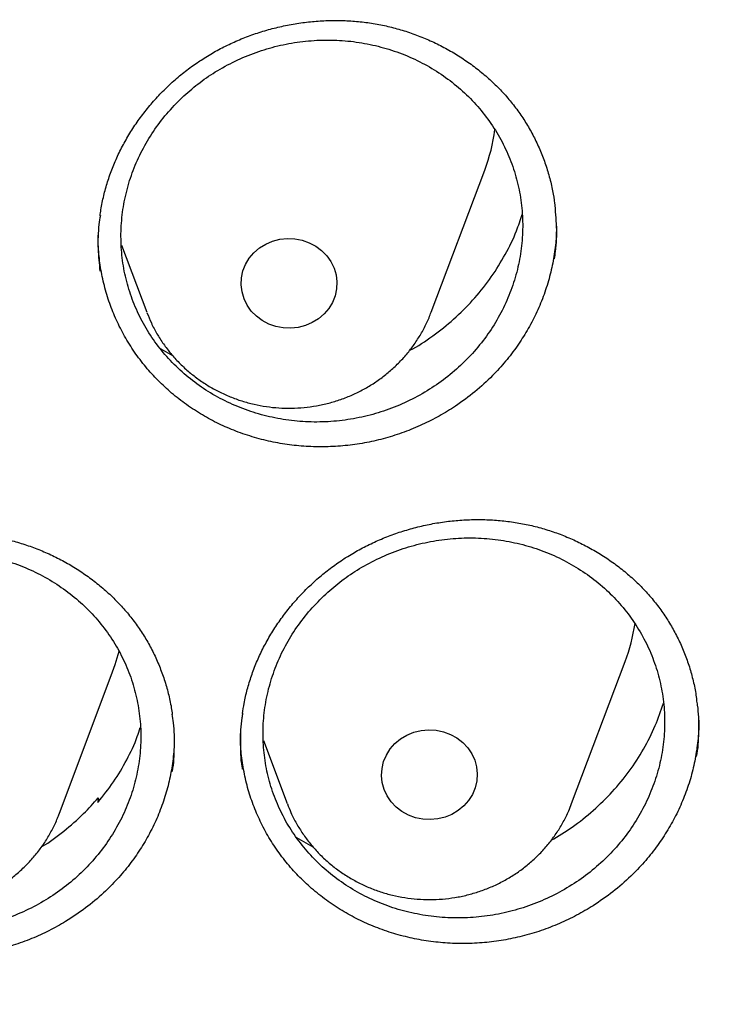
# Model space of a CAD drawing. Header units: millimetres. Extents: x 8 to 1233, y 12 to 1462.
# Tile 71 of 131: x 474.48 to 480.34, y 1280.06 to 1288.29. Entities that reach past the tile are written whole.
import ezdxf

# ---------------------------------------------------------------- set-up
doc = ezdxf.new("R2010")
doc.units = ezdxf.units.MM

msp = doc.modelspace()

# ---------------------------------------------------------------- linework, layer by layer
at = {"color": 7, "linetype": 'Continuous', "lineweight": 30}
for p, q in [((477.92, 1285.8453), (478.3671, 1287.0335)), ((475.3327, 1286.4066), (475.5439, 1285.8453)), ((475.66, 1285.5386), (475.7593, 1285.4841)), ((479.093, 1281.7381), (479.54, 1282.9264)), ((474.8116, 1281.6509), (475.2587, 1282.8391)), ((476.5186, 1282.2651), (476.7169, 1281.7381)), ((475.1375, 1281.7854), (475.1349, 1281.7478)), ((475.1375, 1281.7854), (475.1419, 1281.7562)), ((476.7958, 1281.4549), (476.9318, 1281.378))]:
    msp.add_line(p, q, dxfattribs=at)
at = {"color": 7, "linetype": 'Continuous', "lineweight": 30, "flags": 128}
for points in [[(477.1078, 1286.2151), (477.1246, 1286.1584), (477.1317, 1286.0999), (477.129, 1286.041), (477.1164, 1285.9833), (477.0945, 1285.9282), (477.0636, 1285.8769), (477.0245, 1285.8308), (476.9782, 1285.791), (476.9259, 1285.7585), (476.8687, 1285.7341), (476.8083, 1285.7184), (476.7459, 1285.7117), (476.6832, 1285.7143), (476.6217, 1285.726), (476.5629, 1285.7466), (476.5083, 1285.7756), (476.4591, 1285.8123), (476.4167, 1285.8557), (476.3821, 1285.9048), (476.3561, 1285.9584), (476.3393, 1286.0151), (476.3322, 1286.0737), (476.3349, 1286.1325), (476.3474, 1286.1902), (476.3694, 1286.2454), (476.4003, 1286.2966), (476.4394, 1286.3427), (476.4857, 1286.3825), (476.538, 1286.415), (476.5951, 1286.4394), (476.6556, 1286.4551), (476.718, 1286.4618), (476.7807, 1286.4592), (476.8422, 1286.4475), (476.901, 1286.4269), (476.9556, 1286.3979), (477.0047, 1286.3612), (477.0471, 1286.3178), (477.0818, 1286.2687), (477.1078, 1286.2151)], [(475.2587, 1282.8391), (475.2805, 1282.901), (475.3127, 1283.0131)], [(478.2989, 1282.0448), (478.3049, 1281.9862), (478.301, 1281.9274), (478.2875, 1281.8699), (478.2645, 1281.8151), (478.2326, 1281.7644), (478.1927, 1281.7189), (478.1457, 1281.6799), (478.0927, 1281.6483), (478.0352, 1281.6248), (477.9744, 1281.6101), (477.9119, 1281.6044), (477.8493, 1281.608), (477.788, 1281.6207), (477.7296, 1281.6423), (477.6755, 1281.6722), (477.6271, 1281.7097), (477.5855, 1281.7538), (477.5518, 1281.8034), (477.5267, 1281.8574), (477.511, 1281.9145), (477.505, 1281.9731), (477.5088, 1282.0319), (477.5224, 1282.0893), (477.5454, 1282.1441), (477.5773, 1282.1949), (477.6172, 1282.2403), (477.6642, 1282.2793), (477.7171, 1282.311), (477.7747, 1282.3345), (477.8355, 1282.3492), (477.898, 1282.3549), (477.9606, 1282.3513), (478.0219, 1282.3385), (478.0803, 1282.3169), (478.1344, 1282.287), (478.1828, 1282.2496), (478.2244, 1282.2055), (478.2581, 1282.1558), (478.2831, 1282.1018), (478.2989, 1282.0448)]]:
    msp.add_lwpolyline(points, dxfattribs=at)
at = {"color": 7, "linetype": 'Continuous', "lineweight": 30}
for centre, radius, start, end in [((476.923, 1287.5775), 1.5431, 339.35877, 352.35975), ((478.0954, 1283.4705), 1.5437, 339.36002, 351.52227)]:
    msp.add_arc(centre, radius, start, end, dxfattribs=at)
for points, knots in [([(419.8279, 1282.1751), (419.8463, 1282.3054), (419.8881, 1282.6005), (419.9633, 1283.0592), (420.0517, 1283.5511), (420.1489, 1284.0416), (420.2545, 1284.5305), (420.3686, 1285.0178), (420.4911, 1285.5033), (420.622, 1285.9868), (420.7613, 1286.4683), (420.9089, 1286.9476), (421.0647, 1287.4246), (421.2288, 1287.8991), (421.4011, 1288.3711), (421.5816, 1288.8404), (421.7701, 1289.3069), (421.9667, 1289.7704), (422.1713, 1290.2309), (422.3839, 1290.6882), (422.6043, 1291.1423), (422.8326, 1291.5929), (423.0686, 1292.0399), (423.3124, 1292.4833), (423.5638, 1292.9229), (423.8228, 1293.3587), (424.0893, 1293.7904), (424.3632, 1294.2181), (424.6445, 1294.6414), (424.9331, 1295.0605), (425.2289, 1295.4751), (425.5319, 1295.8851), (425.8419, 1296.2905), (426.1589, 1296.6911), (426.4828, 1297.0868), (426.8135, 1297.4775), (427.1509, 1297.8632), (427.495, 1298.2436), (427.8456, 1298.6188), (428.2026, 1298.9885), (428.566, 1299.3528), (428.9357, 1299.7115), (429.3115, 1300.0645), (429.6934, 1300.4118), (430.0812, 1300.7531), (430.4749, 1301.0886), (430.8744, 1301.4179), (431.2795, 1301.7412), (431.6902, 1302.0583), (432.1062, 1302.369), (432.5277, 1302.6734), (432.9543, 1302.9713), (433.386, 1303.2627), (433.8227, 1303.5474), (434.2643, 1303.8255), (434.7107, 1304.0968), (435.1617, 1304.3613), (435.6172, 1304.6188), (436.0771, 1304.8694), (436.5413, 1305.113), (437.0096, 1305.3495), (437.482, 1305.5787), (437.9583, 1305.8008), (438.4383, 1306.0156), (438.922, 1306.2231), (439.4093, 1306.4231), (439.8999, 1306.6157), (440.3938, 1306.8008), (440.8909, 1306.9784), (441.391, 1307.1483), (441.8939, 1307.3107), (442.3996, 1307.4653), (442.9079, 1307.6122), (443.4186, 1307.7514), (443.9318, 1307.8828), (444.4471, 1308.0063), (444.9645, 1308.122), (445.4838, 1308.2297), (446.0049, 1308.3296), (446.5277, 1308.4215), (447.052, 1308.5054), (447.5777, 1308.5813), (448.1046, 1308.6493), (448.6327, 1308.7091), (449.1617, 1308.761), (449.6915, 1308.8047), (450.222, 1308.8404), (450.7531, 1308.868), (451.2846, 1308.8875), (451.8163, 1308.8989), (452.3482, 1308.9023), (452.8801, 1308.8975), (453.4118, 1308.8846), (453.9432, 1308.8636), (454.4742, 1308.8345), (455.0046, 1308.7974), (455.5343, 1308.7522), (456.0631, 1308.6989), (456.5909, 1308.6375), (457.1177, 1308.5682), (457.6431, 1308.4908), (458.1671, 1308.4054), (458.6896, 1308.3121), (459.2104, 1308.2108), (459.7294, 1308.1016), (460.2464, 1307.9845), (460.7614, 1307.8595), (461.274, 1307.7267), (461.7844, 1307.5862), (462.2922, 1307.4378), (462.7974, 1307.2818), (463.2998, 1307.1181), (463.7993, 1306.9467), (464.2958, 1306.7678), (464.7891, 1306.5813), (465.2792, 1306.3874), (465.7658, 1306.186), (466.2488, 1305.9772), (466.7282, 1305.7611), (467.2038, 1305.5377), (467.6754, 1305.3071), (468.143, 1305.0694), (468.6064, 1304.8246), (469.0655, 1304.5727), (469.5202, 1304.3139), (469.9703, 1304.0482), (470.4158, 1303.7756), (470.8565, 1303.4964), (471.2924, 1303.2104), (471.7232, 1302.9179), (472.1488, 1302.6188), (472.5693, 1302.3133), (472.9844, 1302.0014), (473.394, 1301.6832), (473.7981, 1301.3588), (474.1965, 1301.0284), (474.5892, 1300.6919), (474.9759, 1300.3494), (475.3567, 1300.0011), (475.7314, 1299.6471), (476.1, 1299.2874), (476.4622, 1298.9222), (476.8181, 1298.5514), (477.1675, 1298.1753), (477.5103, 1297.7939), (477.8465, 1297.4074), (478.176, 1297.0158), (478.4987, 1296.6192), (478.8144, 1296.2177), (479.1231, 1295.8115), (479.4248, 1295.4007), (479.7193, 1294.9853), (480.0066, 1294.5654), (480.2866, 1294.1413), (480.5591, 1293.7129), (480.8243, 1293.2805), (481.0819, 1292.844), (481.3319, 1292.4037), (481.5743, 1291.9597), (481.8089, 1291.512), (482.0358, 1291.0608), (482.2548, 1290.6062), (482.4659, 1290.1483), (482.6691, 1289.6872), (482.8643, 1289.2232), (483.0513, 1288.7562), (483.2303, 1288.2864), (483.4011, 1287.814), (483.5638, 1287.339), (483.7181, 1286.8616), (483.8642, 1286.3819), (484.002, 1285.9001), (484.1314, 1285.4162), (484.2524, 1284.9304), (484.3649, 1284.4428), (484.469, 1283.9536), (484.5646, 1283.4628), (484.6519, 1282.9707), (484.7299, 1282.4772), (484.7852, 1282.097), (484.8116, 1281.881), (484.8178, 1281.8302)], [0, 0, 0, 0, 0.004439, 0.010056, 0.015673, 0.021289, 0.026906, 0.032523, 0.038139, 0.043756, 0.049373, 0.054989, 0.060606, 0.066222, 0.071838, 0.077455, 0.083071, 0.088687, 0.094304, 0.09992, 0.105536, 0.111152, 0.116768, 0.122384, 0.128, 0.133616, 0.139232, 0.144847, 0.150463, 0.156079, 0.161694, 0.16731, 0.172925, 0.178541, 0.184156, 0.189772, 0.195387, 0.201002, 0.206617, 0.212232, 0.217847, 0.223462, 0.229077, 0.234692, 0.240307, 0.245922, 0.251536, 0.257151, 0.262766, 0.26838, 0.273995, 0.279609, 0.285224, 0.290838, 0.296453, 0.302067, 0.307681, 0.313296, 0.31891, 0.324524, 0.330138, 0.335752, 0.341366, 0.346981, 0.352595, 0.358209, 0.363823, 0.369436, 0.37505, 0.380664, 0.386278, 0.391892, 0.397506, 0.40312, 0.408734, 0.414347, 0.419961, 0.425575, 0.431189, 0.436802, 0.442416, 0.44803, 0.453643, 0.459257, 0.464871, 0.470484, 0.476098, 0.481712, 0.487325, 0.492939, 0.498553, 0.504166, 0.50978, 0.515393, 0.521007, 0.526621, 0.532234, 0.537848, 0.543462, 0.549075, 0.554689, 0.560303, 0.565916, 0.57153, 0.577144, 0.582757, 0.588371, 0.593985, 0.599599, 0.605212, 0.610826, 0.61644, 0.622054, 0.627668, 0.633282, 0.638895, 0.644509, 0.650123, 0.655737, 0.661351, 0.666965, 0.672579, 0.678193, 0.683808, 0.689422, 0.695036, 0.70065, 0.706264, 0.711879, 0.717493, 0.723107, 0.728722, 0.734336, 0.739951, 0.745565, 0.75118, 0.756794, 0.762409, 0.768024, 0.773639, 0.779253, 0.784868, 0.790483, 0.796098, 0.801713, 0.807328, 0.812943, 0.818559, 0.824174, 0.829789, 0.835405, 0.84102, 0.846636, 0.852251, 0.857867, 0.863482, 0.869098, 0.874714, 0.88033, 0.885945, 0.891561, 0.897177, 0.902793, 0.90841, 0.914026, 0.919642, 0.925258, 0.930874, 0.936491, 0.942107, 0.947724, 0.95334, 0.958956, 0.964573, 0.97019, 0.975806, 0.981423, 0.98704, 0.992656, 0.998273, 1, 1, 1, 1]), ([(475.9975, 1287.9534), (476.0152, 1287.9647), (476.0682, 1287.9986), (476.1599, 1288.0501), (476.2739, 1288.1055), (476.3922, 1288.1539), (476.5141, 1288.1952), (476.6389, 1288.229), (476.766, 1288.2552), (476.8944, 1288.2734), (477.0234, 1288.2835), (477.1521, 1288.2854), (477.2796, 1288.2793), (477.4052, 1288.265), (477.5284, 1288.2428), (477.6491, 1288.2125), (477.7678, 1288.1745), (477.8845, 1288.1286), (477.9984, 1288.075), (478.1089, 1288.014), (478.215, 1287.9459), (478.3158, 1287.8713), (478.4106, 1287.7907), (478.4986, 1287.7047), (478.5794, 1287.614), (478.6524, 1287.5191), (478.718, 1287.4197), (478.7764, 1287.3157), (478.8277, 1287.2071), (478.8716, 1287.0943), (478.9075, 1286.9781), (478.9346, 1286.865), (478.9456, 1286.79), (478.9507, 1286.7554)], [0, 0, 0, 0, 0.016269, 0.048586, 0.081072, 0.113797, 0.146731, 0.179827, 0.213026, 0.246263, 0.279444, 0.312502, 0.345378, 0.378026, 0.4104, 0.442607, 0.475106, 0.507985, 0.54117, 0.574572, 0.60809, 0.641607, 0.674993, 0.708155, 0.741014, 0.773514, 0.805741, 0.838314, 0.871199, 0.904359, 0.93773, 0.971243, 1, 1, 1, 1]), ([(475.8383, 1287.639), (475.7946, 1287.5948), (475.7072, 1287.5063), (475.5963, 1287.3575), (475.502, 1287.1993), (475.4274, 1287.0321), (475.3724, 1286.8587), (475.3379, 1286.681), (475.3249, 1286.5013), (475.3329, 1286.322), (475.3619, 1286.1451), (475.4121, 1285.9732), (475.4821, 1285.8083), (475.5712, 1285.6522), (475.6787, 1285.5074), (475.8028, 1285.3754), (475.942, 1285.2576), (476.0949, 1285.1562), (476.2591, 1285.0719), (476.4326, 1285.0056), (476.6136, 1284.959), (476.7995, 1284.9319), (476.9881, 1284.9246), (477.1768, 1284.9381), (477.3635, 1284.9713), (477.5457, 1285.024), (477.721, 1285.096), (477.8874, 1285.1859), (478.0427, 1285.2926), (478.1847, 1285.4152), (478.3119, 1285.5517), (478.4228, 1285.7003), (478.5153, 1285.8596), (478.589, 1286.0272), (478.6429, 1286.2009), (478.6756, 1286.3789), (478.6875, 1286.5586), (478.6783, 1286.7379), (478.6475, 1286.9144), (478.5963, 1287.0859), (478.5252, 1287.2505), (478.4345, 1287.4057), (478.3261, 1287.5498), (478.2011, 1287.6812), (478.0607, 1287.7976), (477.9072, 1287.8981), (477.7424, 1287.9815), (477.5681, 1288.0461), (477.3869, 1288.0918), (477.2008, 1288.1178), (477.0121, 1288.1233), (476.8234, 1288.1088), (476.6369, 1288.0745), (476.4552, 1288.0202), (476.2803, 1287.9472), (476.1181, 1287.858), (475.9691, 1287.7558), (475.8819, 1287.6779), (475.8383, 1287.639)], [0, 0, 0, 0, 0.017883, 0.035824, 0.053707, 0.071591, 0.089532, 0.107415, 0.12529, 0.143222, 0.161097, 0.178963, 0.196886, 0.214752, 0.232615, 0.250534, 0.268397, 0.286264, 0.304187, 0.322054, 0.33993, 0.357863, 0.375739, 0.393625, 0.411569, 0.429455, 0.447349, 0.4653, 0.483194, 0.501088, 0.51904, 0.536934, 0.554822, 0.572768, 0.590656, 0.608534, 0.62647, 0.644348, 0.662216, 0.680141, 0.69801, 0.715873, 0.733793, 0.751656, 0.769521, 0.787442, 0.805307, 0.82318, 0.841109, 0.858982, 0.876865, 0.894806, 0.912689, 0.930581, 0.94853, 0.966422, 0.983211, 1, 1, 1, 1]), ([(475.1541, 1286.6513), (475.1561, 1286.6683), (475.1629, 1286.7249), (475.1834, 1286.8199), (475.2153, 1286.936), (475.256, 1287.0506), (475.3048, 1287.1636), (475.3618, 1287.2744), (475.4266, 1287.3821), (475.4989, 1287.4861), (475.5782, 1287.5857), (475.6641, 1287.68), (475.7559, 1287.7687), (475.8531, 1287.851), (475.9346, 1287.9115), (475.9837, 1287.9442), (475.9975, 1287.9534)], [0, 0, 0, 0, 0.033113, 0.109935, 0.18642, 0.263618, 0.341456, 0.419823, 0.49858, 0.577565, 0.656599, 0.735464, 0.81401, 0.892113, 0.969685, 1, 1, 1, 1]), ([(478.9488, 1286.2929), (478.9523, 1286.3132), (478.9674, 1286.4013), (478.9714, 1286.5591), (478.9586, 1286.6945), (478.9522, 1286.7621)], [0, 0, 0, 0, 0.130602, 0.565989, 1, 1, 1, 1]), ([(475.1559, 1286.6538), (475.1518, 1286.629), (475.1364, 1286.5366), (475.1327, 1286.3802), (475.1462, 1286.2509), (475.1526, 1286.1891)], [0, 0, 0, 0, 0.160827, 0.599258, 1, 1, 1, 1]), ([(477.7399, 1285.5266), (477.7487, 1285.5311), (477.8247, 1285.5697), (477.9564, 1285.6621), (478.1313, 1285.8031), (478.2874, 1285.9638), (478.4252, 1286.1388), (478.5415, 1286.327), (478.6272, 1286.5021), (478.6641, 1286.6165), (478.6786, 1286.6618)], [0, 0, 0, 0, 0.019293, 0.166959, 0.314157, 0.461381, 0.609074, 0.756298, 0.903606, 1, 1, 1, 1]), ([(478.9669, 1286.565), (478.9653, 1286.5183), (478.962, 1286.4212), (478.9402, 1286.2743), (478.9059, 1286.1241), (478.8576, 1285.9754), (478.7964, 1285.8308), (478.7233, 1285.6927), (478.6387, 1285.5604), (478.542, 1285.4339), (478.4251, 1285.3054), (478.2871, 1285.1777), (478.1777, 1285.0998), (478.1226, 1285.0606)], [0, 0, 0, 0, 0.0798288, 0.1661545, 0.252481, 0.3413123, 0.4301434, 0.5164764, 0.6028102, 0.691643, 0.7804758, 0.8896291, 1, 1, 1, 1]), ([(478.1226, 1285.0606), (478.0779, 1285.0323), (477.9885, 1284.9756), (477.8446, 1284.9034), (477.6943, 1284.8414), (477.539, 1284.7916), (477.3815, 1284.7548), (477.2213, 1284.7305), (477.0585, 1284.7191), (476.8956, 1284.7207), (476.7356, 1284.7353), (476.5779, 1284.7626), (476.4221, 1284.8029), (476.2709, 1284.8558), (476.1269, 1284.9201), (475.9895, 1284.9955), (475.8583, 1285.0829), (475.7356, 1285.1807), (475.6234, 1285.2872), (475.5211, 1285.4026), (475.4288, 1285.5273), (475.3482, 1285.6593), (475.2805, 1285.7961), (475.2252, 1285.9381), (475.1823, 1286.0858), (475.1533, 1286.2367), (475.1381, 1286.3719), (475.1381, 1286.4562), (475.1381, 1286.4901)], [0, 0, 0, 0, 0.038405, 0.076811, 0.116321, 0.155831, 0.194402, 0.232974, 0.272675, 0.312375, 0.350857, 0.389339, 0.428946, 0.468553, 0.506925, 0.545296, 0.584781, 0.624267, 0.662687, 0.701106, 0.740647, 0.780187, 0.818543, 0.856898, 0.896369, 0.935839, 0.974202, 1, 1, 1, 1]), ([(475.5456, 1285.8415), (475.5572, 1285.8126), (475.5814, 1285.7525), (475.6278, 1285.6653), (475.6824, 1285.5796), (475.7442, 1285.4986), (475.8128, 1285.4228), (475.8877, 1285.3526), (475.9684, 1285.2886), (476.0544, 1285.2312), (476.1451, 1285.1808), (476.2399, 1285.1378), (476.3382, 1285.1024), (476.4392, 1285.075), (476.5424, 1285.0557), (476.6469, 1285.0447), (476.7521, 1285.0421), (476.8573, 1285.0479), (476.9616, 1285.0622), (477.0644, 1285.0847), (477.1649, 1285.1154), (477.2625, 1285.1541), (477.3564, 1285.2005), (477.4459, 1285.2543), (477.5305, 1285.3151), (477.6095, 1285.3824), (477.6824, 1285.4558), (477.7486, 1285.5348), (477.8078, 1285.6187), (477.8591, 1285.7072), (477.8964, 1285.7831), (477.9135, 1285.8304), (477.919, 1285.8457)], [0, 0, 0, 0, 0.030966, 0.06452, 0.098117, 0.131766, 0.165475, 0.199246, 0.233083, 0.266985, 0.300952, 0.334979, 0.369063, 0.403198, 0.437379, 0.471597, 0.505847, 0.54012, 0.574407, 0.608698, 0.642985, 0.677257, 0.711507, 0.745725, 0.779901, 0.814028, 0.848097, 0.882103, 0.91604, 0.949908, 0.983705, 1, 1, 1, 1]), ([(477.2237, 1283.8052), (477.2417, 1283.8161), (477.2954, 1283.8488), (477.3883, 1283.8983), (477.5035, 1283.9511), (477.6228, 1283.9969), (477.7455, 1284.0356), (477.871, 1284.0669), (477.9985, 1284.0904), (478.1272, 1284.106), (478.2563, 1284.1135), (478.3848, 1284.113), (478.512, 1284.1044), (478.6371, 1284.0878), (478.7595, 1284.0633), (478.8794, 1284.0309), (478.9969, 1283.9908), (479.1123, 1283.9429), (479.2248, 1283.8874), (479.3336, 1283.8245), (479.4379, 1283.7548), (479.5367, 1283.6786), (479.6294, 1283.5966), (479.7153, 1283.5094), (479.7937, 1283.4176), (479.8643, 1283.3218), (479.9274, 1283.2217), (479.9832, 1283.1171), (480.0318, 1283.0081), (480.073, 1282.8951), (480.1057, 1282.7787), (480.1273, 1282.6814), (480.1348, 1282.6225), (480.1371, 1282.6038)], [0, 0, 0, 0, 0.016487, 0.0492111, 0.0821057, 0.1152454, 0.148598, 0.1821165, 0.2157421, 0.2494079, 0.2830207, 0.3165111, 0.3498191, 0.3828974, 0.4156995, 0.4483344, 0.4812676, 0.514588, 0.5482205, 0.5820743, 0.6160472, 0.6500224, 0.6838674, 0.7174871, 0.7508027, 0.7837565, 0.8164351, 0.8494592, 0.8828012, 0.9164209, 0.9502546, 0.9842289, 1, 1, 1, 1]), ([(472.8663, 1283.7107), (472.8844, 1283.7213), (472.9386, 1283.7529), (473.0322, 1283.8007), (473.1482, 1283.8514), (473.2681, 1283.895), (473.3914, 1283.9314), (473.5173, 1283.9603), (473.6452, 1283.9814), (473.7741, 1283.9946), (473.9033, 1283.9997), (474.0318, 1283.9967), (474.1589, 1283.9857), (474.2837, 1283.9667), (474.4057, 1283.9399), (474.525, 1283.9052), (474.642, 1283.8629), (474.7566, 1283.8128), (474.8682, 1283.7552), (474.976, 1283.6903), (475.0791, 1283.6185), (475.1768, 1283.5404), (475.2682, 1283.4567), (475.3526, 1283.3678), (475.4296, 1283.2745), (475.4987, 1283.1773), (475.5601, 1283.076), (475.6143, 1282.9704), (475.6612, 1282.8604), (475.7006, 1282.7466), (475.7313, 1282.6296), (475.7498, 1282.5416), (475.7555, 1282.4924), (475.7565, 1282.4835)], [0, 0, 0, 0, 0.01662, 0.049621, 0.082794, 0.116214, 0.149848, 0.183648, 0.217557, 0.251505, 0.285398, 0.319167, 0.352751, 0.386102, 0.419173, 0.452075, 0.485277, 0.518869, 0.552778, 0.58691, 0.621163, 0.655419, 0.689544, 0.723442, 0.757034, 0.790261, 0.823212, 0.856528, 0.890156, 0.924065, 0.95819, 0.992458, 1, 1, 1, 1]), ([(477.0231, 1283.4756), (476.9795, 1283.4315), (476.8922, 1283.3432), (476.7817, 1283.1948), (476.6876, 1283.0371), (476.6132, 1282.8705), (476.5585, 1282.6978), (476.5242, 1282.521), (476.5115, 1282.3422), (476.5198, 1282.1639), (476.5489, 1281.9881), (476.5993, 1281.8173), (476.6695, 1281.6534), (476.7587, 1281.4985), (476.8664, 1281.3549), (476.9906, 1281.2239), (477.1299, 1281.1072), (477.2828, 1281.0069), (477.4471, 1280.9235), (477.6208, 1280.8582), (477.8018, 1280.8125), (477.9877, 1280.7861), (478.1762, 1280.7796), (478.365, 1280.7937), (478.5516, 1280.8274), (478.7338, 1280.8805), (478.9089, 1280.9528), (479.0751, 1281.0429), (479.2303, 1281.1496), (479.3721, 1281.2721), (479.4991, 1281.4083), (479.6097, 1281.5565), (479.702, 1281.7153), (479.7754, 1281.8823), (479.8291, 1282.0553), (479.8615, 1282.2324), (479.8732, 1282.4112), (479.8638, 1282.5895), (479.8328, 1282.7649), (479.7814, 1282.9354), (479.7102, 1283.0988), (479.6193, 1283.2529), (479.5107, 1283.3959), (479.3856, 1283.5261), (479.2452, 1283.6415), (479.0916, 1283.741), (478.9267, 1283.8234), (478.7523, 1283.887), (478.571, 1283.9318), (478.3849, 1283.9571), (478.1962, 1283.9619), (478.0075, 1283.9468), (477.8211, 1283.912), (477.6395, 1283.8572), (477.4647, 1283.784), (477.3026, 1283.6947), (477.1538, 1283.5924), (477.0667, 1283.5146), (477.0231, 1283.4756)], [0, 0, 0, 0, 0.0178778, 0.0358127, 0.0536905, 0.0715687, 0.0895039, 0.1073821, 0.1252518, 0.1431785, 0.1610482, 0.1789117, 0.1968321, 0.2146956, 0.2325596, 0.2504806, 0.2683446, 0.2862157, 0.3041437, 0.3220148, 0.3398964, 0.3578349, 0.3757166, 0.3936075, 0.4115554, 0.4294463, 0.4473413, 0.4652934, 0.4831883, 0.5010804, 0.5190295, 0.5369215, 0.5548048, 0.5727452, 0.5906284, 0.6085011, 0.6264308, 0.6443034, 0.6621682, 0.68009, 0.6979548, 0.7158178, 0.7337378, 0.751601, 0.7694693, 0.7873945, 0.8052629, 0.823141, 0.8410762, 0.8589544, 0.8768428, 0.8947882, 0.9126766, 0.9305711, 0.9485226, 0.966417, 0.9832085, 1, 1, 1, 1]), ([(472.6505, 1283.3654), (472.6071, 1283.3216), (472.52, 1283.2338), (472.4097, 1283.0862), (472.3159, 1282.9293), (472.2419, 1282.7634), (472.1874, 1282.5914), (472.1534, 1282.4151), (472.1409, 1282.2369), (472.1493, 1282.0589), (472.1786, 1281.8835), (472.229, 1281.7129), (472.2993, 1281.5492), (472.3886, 1281.3943), (472.4963, 1281.2506), (472.6205, 1281.1195), (472.7597, 1281.0026), (472.9126, 1280.9019), (473.0767, 1280.8182), (473.2502, 1280.7524), (473.431, 1280.706), (473.6167, 1280.6791), (473.8049, 1280.6718), (473.9934, 1280.6851), (474.1796, 1280.7181), (474.3614, 1280.7703), (474.5362, 1280.8418), (474.7021, 1280.931), (474.8569, 1281.0368), (474.9983, 1281.1584), (475.1249, 1281.2937), (475.2352, 1281.4412), (475.3272, 1281.5992), (475.4003, 1281.7654), (475.4537, 1281.9378), (475.4859, 1282.1143), (475.4974, 1282.2926), (475.4878, 1282.4704), (475.4567, 1282.6456), (475.4052, 1282.8158), (475.3339, 1282.9791), (475.243, 1283.1331), (475.1344, 1283.2762), (475.0093, 1283.4066), (474.8689, 1283.5222), (474.7154, 1283.622), (474.5507, 1283.7048), (474.3765, 1283.769), (474.1954, 1283.8143), (474.0095, 1283.8402), (473.8211, 1283.8457), (473.6328, 1283.8314), (473.4467, 1283.7974), (473.2654, 1283.7435), (473.0909, 1283.6711), (472.9293, 1283.5827), (472.7809, 1283.4813), (472.694, 1283.404), (472.6505, 1283.3654)], [0, 0, 0, 0, 0.017879, 0.035815, 0.053694, 0.071573, 0.089509, 0.107388, 0.12526, 0.143189, 0.161061, 0.178928, 0.196851, 0.214718, 0.232584, 0.250507, 0.268373, 0.286245, 0.304174, 0.322045, 0.339926, 0.357863, 0.375743, 0.393631, 0.411577, 0.429465, 0.447357, 0.465306, 0.483198, 0.501088, 0.519036, 0.536926, 0.554809, 0.57275, 0.590633, 0.608508, 0.626439, 0.644314, 0.662182, 0.680106, 0.697974, 0.71584, 0.733762, 0.751628, 0.769498, 0.787424, 0.805294, 0.823171, 0.841105, 0.858983, 0.876869, 0.894812, 0.912698, 0.930589, 0.948538, 0.966429, 0.983215, 1, 1, 1, 1]), ([(476.3437, 1282.4902), (476.3477, 1282.5188), (476.3572, 1282.5866), (476.3822, 1282.6923), (476.417, 1282.8072), (476.4603, 1282.9204), (476.5118, 1283.0318), (476.5714, 1283.1409), (476.6386, 1283.2468), (476.7133, 1283.3489), (476.7949, 1283.4464), (476.8828, 1283.5387), (476.9766, 1283.6251), (477.0757, 1283.7051), (477.1589, 1283.7642), (477.2092, 1283.796), (477.2237, 1283.8052)], [0, 0, 0, 0, 0.054664, 0.129737, 0.204463, 0.279855, 0.35587, 0.432399, 0.509309, 0.586442, 0.663624, 0.740642, 0.817349, 0.893623, 0.969379, 1, 1, 1, 1]), ([(480.137, 1282.1315), (480.1386, 1282.1396), (480.1531, 1282.2149), (480.1565, 1282.3594), (480.1552, 1282.5108), (480.1403, 1282.5922), (480.1375, 1282.6072)], [0, 0, 0, 0, 0.051636, 0.47838, 0.903774, 1, 1, 1, 1]), ([(478.922, 1281.4316), (478.9814, 1281.4674), (479.1051, 1281.5418), (479.2762, 1281.6786), (479.4359, 1281.8352), (479.5768, 1282.0074), (479.6971, 1282.1927), (479.7942, 1282.3835), (479.8391, 1282.5154), (479.8607, 1282.5788)], [0, 0, 0, 0, 0.134634, 0.280551, 0.426525, 0.572964, 0.718939, 0.865008, 1, 1, 1, 1]), ([(475.7574, 1282.0074), (475.7574, 1282.0077), (475.771, 1282.075), (475.7754, 1282.2116), (475.7757, 1282.372), (475.76, 1282.4626), (475.7559, 1282.4867)], [0, 0, 0, 0, 0.001982, 0.425175, 0.847032, 1, 1, 1, 1]), ([(476.3446, 1282.493), (476.3422, 1282.4806), (476.3272, 1282.401), (476.3243, 1282.2522), (476.3264, 1282.1081), (476.3402, 1282.0339), (476.3417, 1282.026)], [0, 0, 0, 0, 0.080663, 0.514464, 0.948438, 1, 1, 1, 1]), ([(480.154, 1282.4363), (480.1544, 1282.4173), (480.156, 1282.3467), (480.1444, 1282.2258), (480.1197, 1282.0749), (480.081, 1281.9261), (480.0291, 1281.7792), (479.9642, 1281.6366), (479.8876, 1281.5006), (479.7997, 1281.3708), (479.6999, 1281.247), (479.58, 1281.1216), (479.4392, 1280.9977), (479.3282, 1280.9226), (479.2724, 1280.8849)], [0, 0, 0, 0, 0.0314469, 0.1167537, 0.1996779, 0.2826028, 0.367935, 0.4532669, 0.5361795, 0.6190929, 0.7044066, 0.7897203, 0.8942801, 1, 1, 1, 1]), ([(475.1349, 1281.7478), (475.1799, 1281.8043), (475.2701, 1281.9174), (475.3784, 1282.1033), (475.4528, 1282.2564), (475.4815, 1282.3495), (475.4894, 1282.3751)], [0, 0, 0, 0, 0.295562, 0.59206, 0.887623, 1, 1, 1, 1]), ([(475.7733, 1282.3146), (475.7735, 1282.2858), (475.7742, 1282.2055), (475.7601, 1282.075), (475.7325, 1281.9247), (475.6914, 1281.7768), (475.6369, 1281.631), (475.5695, 1281.4898), (475.4907, 1281.3555), (475.4006, 1281.2275), (475.2986, 1281.1057), (475.1767, 1280.983), (475.0341, 1280.8622), (474.9221, 1280.7896), (474.8659, 1280.7531)], [0, 0, 0, 0, 0.046899, 0.130886, 0.212536, 0.294187, 0.378208, 0.462229, 0.543862, 0.625495, 0.709493, 0.79349, 0.896178, 1, 1, 1, 1]), ([(479.2724, 1280.8849), (479.227, 1280.8576), (479.1362, 1280.8029), (478.9904, 1280.7339), (478.8385, 1280.6752), (478.682, 1280.6288), (478.5237, 1280.5954), (478.3632, 1280.5746), (478.2003, 1280.5666), (478.0377, 1280.5716), (477.8783, 1280.5894), (477.7214, 1280.6198), (477.5668, 1280.6632), (477.4172, 1280.7189), (477.275, 1280.7859), (477.1396, 1280.8639), (477.0108, 1280.9535), (476.8907, 1281.0535), (476.7814, 1281.1619), (476.6821, 1281.2789), (476.593, 1281.405), (476.5159, 1281.538), (476.4518, 1281.6757), (476.4002, 1281.8182), (476.3611, 1281.9661), (476.3364, 1282.117), (476.3251, 1282.2371), (476.3266, 1282.3061), (476.327, 1282.325)], [0, 0, 0, 0, 0.038876, 0.077753, 0.11775, 0.157746, 0.196741, 0.235736, 0.275872, 0.316007, 0.354925, 0.393843, 0.433898, 0.473952, 0.512767, 0.551582, 0.591523, 0.631465, 0.670331, 0.709196, 0.749196, 0.789195, 0.827991, 0.866787, 0.906711, 0.946635, 0.985426, 1, 1, 1, 1]), ([(474.8659, 1280.7531), (474.82, 1280.7267), (474.7281, 1280.6738), (474.5811, 1280.6077), (474.428, 1280.5521), (474.2707, 1280.5089), (474.1119, 1280.4788), (473.9512, 1280.4613), (473.7882, 1280.4566), (473.6259, 1280.465), (473.467, 1280.486), (473.3109, 1280.5196), (473.1572, 1280.5661), (473.0087, 1280.6248), (472.8678, 1280.6947), (472.7339, 1280.7753), (472.6068, 1280.8675), (472.4886, 1280.9698), (472.3812, 1281.0803), (472.284, 1281.1992), (472.1972, 1281.327), (472.1224, 1281.4615), (472.0608, 1281.6004), (472.0116, 1281.7438), (471.9755, 1281.8924), (471.9523, 1282.0401), (471.9482, 1282.1379), (471.9463, 1282.1843)], [0, 0, 0, 0, 0.039616, 0.079234, 0.119997, 0.16076, 0.200428, 0.240098, 0.280928, 0.321758, 0.361345, 0.400933, 0.441677, 0.482421, 0.521906, 0.561391, 0.602021, 0.642651, 0.682197, 0.721743, 0.762441, 0.80314, 0.842626, 0.882112, 0.922745, 0.963379, 1, 1, 1, 1]), ([(474.6655, 1281.3785), (474.6664, 1281.379), (474.7324, 1281.4159), (474.8515, 1281.5074), (475.0095, 1281.6422), (475.098, 1281.7411), (475.1375, 1281.7854)], [0, 0, 0, 0, 0.004909, 0.360005, 0.713974, 1, 1, 1, 1]), ([(476.7183, 1281.7363), (476.7279, 1281.7117), (476.7496, 1281.6557), (476.7929, 1281.5722), (476.8462, 1281.4858), (476.907, 1281.404), (476.9745, 1281.3273), (477.0484, 1281.2562), (477.1282, 1281.1912), (477.2134, 1281.1327), (477.3034, 1281.0812), (477.3976, 1281.037), (477.4954, 1281.0004), (477.596, 1280.9717), (477.6989, 1280.9511), (477.8033, 1280.9388), (477.9084, 1280.9348), (478.0136, 1280.9393), (478.1182, 1280.9522), (478.2212, 1280.9735), (478.3222, 1281.0029), (478.4203, 1281.0403), (478.5148, 1281.0855), (478.6051, 1281.1382), (478.6905, 1281.1979), (478.7704, 1281.2642), (478.8443, 1281.3367), (478.9116, 1281.4148), (478.9719, 1281.498), (479.0245, 1281.5858), (479.065, 1281.666), (479.0844, 1281.7181), (479.092, 1281.7383)], [0, 0, 0, 0, 0.026268, 0.059798, 0.09337, 0.126993, 0.160673, 0.194417, 0.228225, 0.262099, 0.296037, 0.330037, 0.364095, 0.398204, 0.432359, 0.466554, 0.500781, 0.535033, 0.5693, 0.603573, 0.637843, 0.6721, 0.706336, 0.740541, 0.774707, 0.808823, 0.842884, 0.876882, 0.910812, 0.944673, 0.978463, 1, 1, 1, 1]), ([(472.4371, 1281.6469), (472.4376, 1281.6456), (472.4487, 1281.6123), (472.478, 1281.5498), (472.5253, 1281.4603), (472.5811, 1281.3753), (472.6437, 1281.2948), (472.7131, 1281.2197), (472.7887, 1281.1502), (472.87, 1281.087), (472.9566, 1281.0304), (473.0479, 1280.9808), (473.1431, 1280.9387), (473.2417, 1280.9043), (473.3431, 1280.8778), (473.4464, 1280.8595), (473.5511, 1280.8495), (473.6564, 1280.8479), (473.7614, 1280.8548), (473.8656, 1280.87), (473.9682, 1280.8935), (474.0684, 1280.9252), (474.1656, 1280.9649), (474.259, 1281.0122), (474.348, 1281.0668), (474.4319, 1281.1284), (474.5102, 1281.1965), (474.5823, 1281.2706), (474.6477, 1281.3502), (474.706, 1281.4347), (474.7563, 1281.5237), (474.7917, 1281.597), (474.8073, 1281.6414), (474.8117, 1281.6539)], [0, 0, 0, 0, 0.001436, 0.03493, 0.068458, 0.102032, 0.135659, 0.169345, 0.203094, 0.236909, 0.270789, 0.304733, 0.338738, 0.372798, 0.406909, 0.441064, 0.475257, 0.509479, 0.543725, 0.577982, 0.612243, 0.646498, 0.680739, 0.714955, 0.749138, 0.783279, 0.817369, 0.8514, 0.885368, 0.919267, 0.953097, 0.986856, 1, 1, 1, 1]), ([(417.4486, 1280.8375), (417.4463, 1280.8027), (417.4415, 1280.7321), (417.4354, 1280.6152), (417.4286, 1280.4902), (417.4206, 1280.3588), (417.4125, 1280.2179), (417.4045, 1280.0667), (417.3961, 1279.888), (417.3875, 1279.6794), (417.3794, 1279.4387), (417.372, 1279.1495), (417.3668, 1278.8078), (417.3658, 1278.4091), (417.3705, 1277.9815), (417.3829, 1277.4935), (417.4058, 1276.9514), (417.4417, 1276.3657), (417.4891, 1275.778), (417.5475, 1275.1926), (417.6168, 1274.6096), (417.7109, 1273.9289), (417.8369, 1273.1522), (418.0037, 1272.2819), (418.1559, 1271.593), (418.2794, 1271.0823), (418.3644, 1270.7469), (418.4517, 1270.4176), (418.5387, 1270.1029), (418.6226, 1269.8113), (418.7015, 1269.5461), (418.7747, 1269.3073), (418.8417, 1269.0947), (418.9018, 1268.9082), (418.9546, 1268.7476), (418.9996, 1268.6128), (419.0361, 1268.5051), (419.0667, 1268.4158), (419.0963, 1268.3301), (419.1307, 1268.2311), (419.1729, 1268.1117), (419.2265, 1267.9616), (419.2934, 1267.778), (419.3749, 1267.5587), (419.4694, 1267.3106), (419.5776, 1267.0339), (419.6987, 1266.7331), (419.8293, 1266.4187), (420.0428, 1265.9201), (420.3446, 1265.2531), (420.7327, 1264.4582), (421.1189, 1263.7182), (421.4998, 1263.0305), (421.8915, 1262.3618), (422.3326, 1261.6481), (422.8309, 1260.888), (423.3928, 1260.0842), (423.9795, 1259.2958), (424.5162, 1258.6177), (424.997, 1258.0394), (425.4191, 1257.551), (425.8641, 1257.056), (426.3329, 1256.5553), (426.7917, 1256.0852), (427.2371, 1255.6461), (427.6654, 1255.2382), (428.1106, 1254.8291), (428.5722, 1254.4202), (428.9867, 1254.0662), (429.3409, 1253.7727), (429.623, 1253.5442), (429.8866, 1253.3351), (430.1312, 1253.1447), (430.3564, 1252.9725), (430.5684, 1252.813), (430.7654, 1252.6671), (430.9451, 1252.5358), (431.0812, 1252.4377), (431.1767, 1252.3693), (431.2352, 1252.3277), (431.285, 1252.2924), (431.3413, 1252.2526), (431.4168, 1252.1995), (431.517, 1252.1295), (431.6395, 1252.0446), (431.7846, 1251.9451), (431.9524, 1251.8312), (432.2315, 1251.6444), (432.6199, 1251.3909), (433.1158, 1251.0786), (433.6257, 1250.7693), (434.1492, 1250.4637), (434.6865, 1250.1624), (435.2711, 1249.8477), (435.9056, 1249.5217), (436.5918, 1249.1875), (437.2908, 1248.8653), (438.0629, 1248.5294), (438.9021, 1248.1885), (439.807, 1247.8494), (440.7064, 1247.5392), (441.5993, 1247.2571), (442.4846, 1247.002), (443.3617, 1246.7727), (444.2342, 1246.5671), (445.1482, 1246.3749), (446.1083, 1246.1987), (447.1155, 1246.0422), (448.127, 1245.9133), (449.142, 1245.8122), (450.1597, 1245.7389), (451.1793, 1245.6937), (452.1998, 1245.6767), (453.2204, 1245.6882), (454.2402, 1245.7278), (455.2584, 1245.7956), (456.274, 1245.8913), (457.2869, 1246.0148), (458.2977, 1246.1663), (459.3005, 1246.345), (460.2954, 1246.5505), (461.2814, 1246.7824), (462.2645, 1247.0424), (463.1731, 1247.3099), (464.0095, 1247.5789), (464.7785, 1247.8454), (465.5529, 1248.1336), (466.3393, 1248.4473), (467.1369, 1248.7878), (467.9448, 1249.1564), (468.7571, 1249.552), (469.5729, 1249.9751), (470.2341, 1250.3403), (470.737, 1250.6305), (471.0753, 1250.8309), (471.3926, 1251.0235), (471.6881, 1251.207), (471.9605, 1251.3797), (472.2105, 1251.5414), (472.4388, 1251.6916), (472.6472, 1251.831), (472.8311, 1251.9558), (472.9918, 1252.0663), (473.1297, 1252.1621), (473.2491, 1252.2458), (473.3444, 1252.3133), (473.4264, 1252.3717), (473.5077, 1252.4298), (473.6044, 1252.4995), (473.7264, 1252.588), (473.8757, 1252.6975), (474.0535, 1252.8295), (474.2478, 1252.9758), (474.453, 1253.1327), (474.6644, 1253.2969), (474.9416, 1253.5158), (475.2877, 1253.7955), (475.7047, 1254.1432), (476.1368, 1254.5158), (476.5831, 1254.9141), (477.0421, 1255.339), (477.465, 1255.7457), (477.8499, 1256.1285), (478.1897, 1256.4765), (478.5204, 1256.8252), (478.8354, 1257.167), (479.1336, 1257.4994), (479.431, 1257.8399), (479.726, 1258.1869), (480.0167, 1258.5389), (480.2869, 1258.8751), (480.539, 1259.197), (480.7734, 1259.5037), (480.9905, 1259.7946), (481.1892, 1260.0669), (481.3763, 1260.3285), (481.5624, 1260.5941), (481.7575, 1260.8785), (481.9651, 1261.1885), (482.1844, 1261.5244), (482.4144, 1261.8866), (482.6543, 1262.276), (482.9029, 1262.6929), (483.1393, 1263.1036), (483.3624, 1263.5046), (483.5713, 1263.8923), (483.7805, 1264.2937), (483.9838, 1264.6979), (484.192, 1265.1269), (484.3989, 1265.5702), (484.6016, 1266.024), (484.7842, 1266.45), (484.948, 1266.8475), (485.0942, 1267.2161), (485.2239, 1267.5551), (485.3203, 1267.8153), (485.3872, 1268.0004), (485.4278, 1268.1141), (485.4615, 1268.2096), (485.4884, 1268.2865), (485.5098, 1268.348), (485.5311, 1268.4098), (485.5572, 1268.4859), (485.5916, 1268.5872), (485.6334, 1268.712), (485.6905, 1268.8849), (485.7613, 1269.1041), (485.8438, 1269.3673), (485.9288, 1269.6472), (486.0157, 1269.9433), (486.1075, 1270.2686), (486.2037, 1270.6246), (486.3035, 1271.013), (486.4029, 1271.4219), (486.5011, 1271.8515), (486.5973, 1272.3018), (486.6905, 1272.7731), (486.7795, 1273.2635), (486.8743, 1273.8381), (486.9674, 1274.483), (487.0523, 1275.1857), (487.1191, 1275.866), (487.1693, 1276.5234), (487.2043, 1277.1575), (487.2256, 1277.7681), (487.2335, 1278.2839), (487.2336, 1278.7094), (487.2297, 1279.0499), (487.2224, 1279.3767), (487.2125, 1279.6851), (487.2011, 1279.9681), (487.189, 1280.2231), (487.1766, 1280.4505), (487.1644, 1280.6521), (487.1554, 1280.7788), (487.1512, 1280.8375)], [0, 0, 0, 0, 0.000951, 0.00193, 0.003036, 0.004253, 0.00557, 0.006974, 0.008466, 0.010552, 0.012788, 0.015174, 0.018604, 0.022304, 0.026272, 0.03051, 0.035893, 0.041374, 0.046842, 0.052297, 0.05774, 0.063171, 0.071403, 0.079606, 0.08778, 0.090983, 0.094182, 0.097376, 0.100428, 0.103231, 0.105785, 0.10809, 0.110147, 0.111955, 0.113514, 0.114824, 0.115886, 0.11666, 0.117435, 0.118394, 0.119556, 0.120935, 0.1228, 0.124954, 0.127398, 0.13013, 0.133153, 0.136345, 0.139516, 0.148103, 0.156499, 0.163834, 0.171017, 0.178053, 0.185051, 0.193961, 0.202877, 0.211797, 0.220722, 0.226386, 0.232222, 0.238233, 0.244421, 0.250785, 0.255992, 0.261311, 0.266742, 0.272285, 0.27791, 0.281398, 0.284646, 0.287656, 0.290428, 0.29296, 0.295254, 0.297539, 0.299525, 0.301212, 0.30203, 0.302668, 0.303133, 0.303663, 0.304513, 0.305603, 0.306931, 0.308499, 0.310306, 0.312352, 0.317473, 0.322688, 0.327986, 0.333366, 0.338829, 0.344373, 0.351014, 0.357768, 0.364616, 0.371408, 0.380055, 0.388561, 0.396927, 0.405153, 0.413239, 0.421184, 0.429005, 0.436806, 0.445722, 0.454637, 0.463552, 0.472466, 0.481381, 0.490295, 0.499209, 0.508124, 0.517038, 0.525953, 0.534867, 0.543782, 0.552713, 0.561687, 0.570523, 0.5794, 0.588317, 0.597276, 0.604345, 0.611477, 0.618749, 0.626162, 0.633856, 0.641696, 0.649684, 0.657818, 0.6661, 0.66977, 0.673275, 0.676573, 0.679664, 0.682548, 0.68518, 0.687612, 0.689845, 0.691879, 0.693551, 0.69506, 0.69637, 0.697452, 0.698185, 0.699064, 0.700127, 0.701374, 0.703099, 0.705086, 0.707304, 0.709618, 0.712011, 0.714483, 0.719094, 0.723957, 0.729073, 0.73444, 0.74006, 0.745932, 0.750271, 0.754723, 0.759079, 0.763274, 0.767308, 0.77118, 0.775537, 0.779669, 0.783577, 0.787261, 0.790789, 0.794084, 0.797145, 0.799974, 0.80285, 0.805987, 0.809384, 0.813035, 0.816945, 0.821115, 0.825545, 0.830235, 0.834102, 0.838129, 0.842317, 0.846532, 0.850561, 0.855429, 0.859991, 0.864249, 0.8682, 0.871847, 0.875187, 0.878223, 0.879511, 0.880626, 0.881559, 0.88231, 0.882879, 0.883358, 0.884118, 0.885104, 0.886317, 0.887757, 0.890141, 0.892692, 0.895393, 0.898241, 0.901239, 0.90476, 0.908466, 0.912357, 0.916434, 0.920696, 0.925143, 0.929775, 0.934543, 0.941328, 0.94789, 0.954228, 0.960343, 0.966236, 0.971905, 0.977351, 0.980594, 0.983753, 0.986827, 0.989704, 0.992312, 0.994612, 0.996657, 0.99845, 1, 1, 1, 1])]:
    msp.add_open_spline(points, degree=3, knots=knots, dxfattribs=at)

doc.saveas('drawing.dxf')
